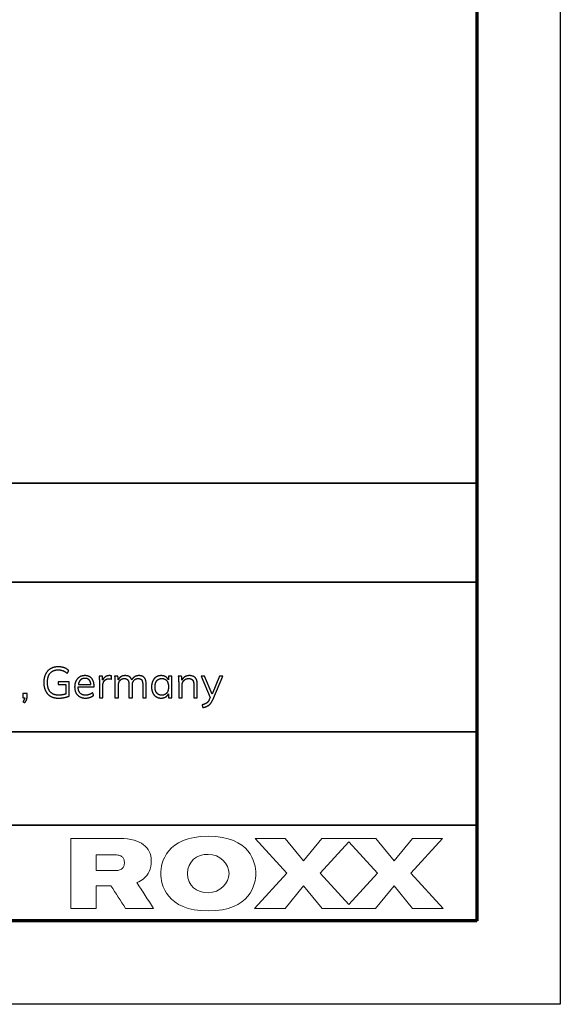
# Model space of a CAD drawing. Header units: millimetres. Extents: x 9946 to 11276, y -3292 to -1962.
# Tile 54 of 170: x 11179 to 11276, y -3292 to -3115. Entities that reach past the tile are written whole.
import ezdxf

# ---------------------------------------------------------------- set-up
doc = ezdxf.new("R2010")
doc.units = ezdxf.units.MM
doc.layers.add('ROXX NEO lite', color=7, linetype='Continuous', true_color=0x000000)

msp = doc.modelspace()

# ---------------------------------------------------------------- linework, layer by layer
at = {"layer": 'ROXX NEO lite', "color": 18, "true_color": 0x000000}
for p, q in [((11206.05, -3232.9), (11205.44, -3232.9)), ((11205.44, -3232.9), (11205.44, -3233.57)), ((11206.05, -3236.79), (11206.05, -3232.9)), ((11211.93, -3232.9), (11211.28, -3232.9)), ((11211.28, -3232.9), (11212.92, -3236.75)), ((11213.25, -3236.11), (11211.93, -3232.9)), ((11214.57, -3232.9), (11213.25, -3236.11)), ((11213.38, -3237.14), (11215.2, -3232.9)), ((11215.2, -3232.9), (11214.57, -3232.9)), ((11187.62, -3233.92), (11185.68, -3233.92)), ((11185.68, -3233.92), (11185.68, -3234.42)), ((11185.68, -3234.42), (11187.04, -3234.42)), ((11187.04, -3234.42), (11187.04, -3236.1)), ((11187.62, -3236.47), (11187.62, -3233.92)), ((11189.24, -3234.83), (11192.1, -3234.83)), ((11192.1, -3234.83), (11192.1, -3234.71)), ((11180.08, -3235.99), (11179.29, -3235.99)), ((11179.29, -3235.99), (11179.29, -3236.79)), ((11180.08, -3236.56), (11180.08, -3235.99)), ((11205.44, -3236.08), (11205.44, -3236.79)), ((11179.29, -3236.79), (11179.66, -3236.79)), ((11205.44, -3236.79), (11206.05, -3236.79)), ((11212.92, -3236.75), (11212.77, -3237.1))]:
    msp.add_line(p, q, dxfattribs=at)
msp.add_lwpolyline([(11275.74, -3291.82), (9945.74, -3291.82), (9945.74, -1961.82), (11275.74, -1961.82)], close=True, dxfattribs=at)
at = {"layer": 'ROXX NEO lite', "color": 18, "lineweight": 70, "true_color": 0x000000}
msp.add_lwpolyline([(11260.74, -3276.82), (9960.74, -3276.82), (9960.74, -1976.82), (11260.74, -1976.82)], close=True, dxfattribs=at)
at = {"layer": 'ROXX NEO lite', "color": 18, "lineweight": 35, "true_color": 0x000000}
msp.add_lwpolyline([(11260.76, -3198.25), (11082.22, -3198.25), (11082.22, -3276.91), (11260.76, -3276.91)], close=True, dxfattribs=at)
for points in [[(11082.22, -3216.04), (11260.76, -3216.04)], [(11082.22, -3242.92), (11260.76, -3242.92)], [(11082.22, -3259.64), (11260.76, -3259.64)]]:
    msp.add_lwpolyline(points, dxfattribs=at)
at = {"layer": 'ROXX NEO lite', "color": 18, "lineweight": 0, "true_color": 0x000000}
for points in [[(11226.39, -3262.03), (11221, -3262.03), (11226.69, -3268.25), (11220.89, -3274.6), (11226.35, -3274.6), (11229.67, -3270.53), (11232.99, -3274.6), (11242.6, -3274.6), (11245.92, -3270.53), (11249.24, -3274.6), (11254.71, -3274.6), (11248.91, -3268.25), (11254.6, -3262.03), (11249.2, -3262.03), (11245.92, -3266.05), (11242.63, -3262.03), (11232.95, -3262.03), (11229.67, -3266.05)], [(11237.78, -3262.64), (11242.92, -3268.25), (11237.78, -3273.87), (11232.64, -3268.25)]]:
    msp.add_lwpolyline(points, close=True, dxfattribs=at)
at = {"layer": 'ROXX NEO lite', "color": 18, "true_color": 0x000000}
for points, knots in [([(11187.55, -3231.92), (11187.21, -3231.57), (11186.72, -3231.4), (11186.24, -3231.23), (11185.66, -3231.23), (11184.86, -3231.23), (11184.28, -3231.56), (11183.7, -3231.9), (11183.39, -3232.53), (11183.07, -3233.16), (11183.07, -3234.03), (11183.07, -3234.91), (11183.39, -3235.54), (11183.7, -3236.18), (11184.29, -3236.51), (11184.89, -3236.85), (11185.71, -3236.85), (11186.25, -3236.85), (11186.77, -3236.74), (11187.3, -3236.64), (11187.62, -3236.47)], [-15, -15, -15, -14, -14, -13, -13, -12, -12, -11, -11, -10, -10, -9, -9, -8, -8, -7, -7, -6, -6, -5, -5, -5]), ([(11187.04, -3236.1), (11186.41, -3236.32), (11185.72, -3236.32), (11184.75, -3236.32), (11184.24, -3235.73), (11183.73, -3235.15), (11183.73, -3234.03), (11183.73, -3232.93), (11184.23, -3232.35), (11184.73, -3231.77), (11185.66, -3231.77), (11186.14, -3231.77), (11186.52, -3231.92), (11186.9, -3232.07), (11187.31, -3232.41)], [-23, -23, -23, -22, -22, -21, -21, -20, -20, -19, -19, -18, -18, -17, -17, -16, -16, -16]), ([(11192.1, -3234.71), (11192.1, -3233.82), (11191.66, -3233.31), (11191.21, -3232.81), (11190.44, -3232.81), (11189.91, -3232.81), (11189.49, -3233.06), (11189.07, -3233.32), (11188.84, -3233.78), (11188.61, -3234.24), (11188.61, -3234.83), (11188.61, -3235.77), (11189.13, -3236.3), (11189.65, -3236.84), (11190.56, -3236.84), (11190.98, -3236.84), (11191.37, -3236.7), (11191.77, -3236.56), (11192.03, -3236.32)], [-24, -24, -24, -23, -23, -22, -22, -21, -21, -20, -20, -19, -19, -18, -18, -17, -17, -16, -16, -15, -15, -15]), ([(11194.85, -3232.81), (11194.44, -3232.81), (11194.11, -3233.02), (11193.79, -3233.23), (11193.64, -3233.62)], [-15, -15, -15, -14, -14, -13, -13, -13]), ([(11198.85, -3233.57), (11198.72, -3233.18), (11198.42, -3232.99), (11198.13, -3232.81), (11197.66, -3232.81), (11197.24, -3232.81), (11196.92, -3233.01), (11196.6, -3233.21), (11196.44, -3233.58)], [-31, -31, -31, -30, -30, -29, -29, -28, -28, -27, -27, -27]), ([(11200.15, -3232.81), (11199.72, -3232.81), (11199.38, -3233.01), (11199.03, -3233.22), (11198.85, -3233.57)], [-33, -33, -33, -32, -32, -31, -31, -31]), ([(11205.44, -3233.57), (11205.26, -3233.21), (11204.92, -3233.01), (11204.58, -3232.81), (11204.12, -3232.81), (11203.61, -3232.81), (11203.22, -3233.06), (11202.83, -3233.32), (11202.62, -3233.78), (11202.4, -3234.24), (11202.4, -3234.84), (11202.4, -3235.44), (11202.61, -3235.89), (11202.82, -3236.35), (11203.22, -3236.59), (11203.61, -3236.84), (11204.12, -3236.84), (11204.58, -3236.84), (11204.92, -3236.64), (11205.27, -3236.45), (11205.44, -3236.08)], [-15, -15, -15, -14, -14, -13, -13, -12, -12, -11, -11, -10, -10, -9, -9, -8, -8, -7, -7, -6, -6, -5, -5, -5]), ([(11209.21, -3232.81), (11208.75, -3232.81), (11208.39, -3233.01), (11208.04, -3233.22), (11207.86, -3233.6)], [-18, -18, -18, -17, -17, -16, -16, -16]), ([(11191.82, -3235.87), (11191.25, -3236.32), (11190.57, -3236.32), (11189.92, -3236.32), (11189.59, -3235.95), (11189.25, -3235.57), (11189.24, -3234.83)], [-14, -14, -14, -13, -13, -12, -12, -11, -11, -11]), ([(11190.45, -3233.3), (11189.96, -3233.3), (11189.66, -3233.59), (11189.35, -3233.88), (11189.27, -3234.42)], [2, 2, 2, 3, 3, 4, 4, 4]), ([(11191.53, -3234.42), (11191.49, -3233.87), (11191.21, -3233.58), (11190.94, -3233.3), (11190.45, -3233.3)], [5, 5, 5, 6, 6, 7, 7, 7]), ([(11193.67, -3234.57), (11193.67, -3234.07), (11193.95, -3233.72), (11194.22, -3233.37), (11194.78, -3233.37), (11195.02, -3233.37), (11195.19, -3233.43)], [-7, -7, -7, -6, -6, -5, -5, -4, -4, -4]), ([(11196.47, -3234.57), (11196.47, -3234), (11196.75, -3233.67), (11197.03, -3233.33), (11197.53, -3233.33), (11197.95, -3233.33), (11198.14, -3233.59), (11198.34, -3233.84), (11198.34, -3234.38)], [-21, -21, -21, -20, -20, -19, -19, -18, -18, -17, -17, -17]), ([(11198.96, -3234.57), (11198.96, -3234), (11199.24, -3233.67), (11199.52, -3233.33), (11200.01, -3233.33), (11200.44, -3233.33), (11200.63, -3233.58), (11200.82, -3233.83), (11200.82, -3234.38)], [-14, -14, -14, -13, -13, -12, -12, -11, -11, -10, -10, -10]), ([(11204.25, -3236.32), (11204.82, -3236.32), (11205.13, -3235.93), (11205.44, -3235.54), (11205.44, -3234.83), (11205.44, -3234.11), (11205.13, -3233.72), (11204.82, -3233.33), (11204.25, -3233.33), (11203.67, -3233.33), (11203.35, -3233.73), (11203.03, -3234.13), (11203.03, -3234.84), (11203.03, -3235.55), (11203.35, -3235.94), (11203.67, -3236.32), (11204.25, -3236.32)], [0, 0, 0, 1, 1, 2, 2, 3, 3, 4, 4, 5, 5, 6, 6, 7, 7, 8, 8, 8]), ([(11207.89, -3234.56), (11207.89, -3234), (11208.22, -3233.67), (11208.54, -3233.33), (11209.08, -3233.33), (11209.55, -3233.33), (11209.76, -3233.59), (11209.98, -3233.84), (11209.98, -3234.38)], [-10, -10, -10, -9, -9, -8, -8, -7, -7, -6, -6, -6]), ([(11179.61, -3237.68), (11179.87, -3237.42), (11179.98, -3237.15), (11180.08, -3236.88), (11180.08, -3236.56)], [-6, -6, -6, -5, -5, -4, -4, -4]), ([(11212.77, -3237.1), (11212.58, -3237.52), (11212.3, -3237.73), (11212.02, -3237.93), (11211.47, -3238.05)], [-14, -14, -14, -13, -13, -12, -12, -12]), ([(11211.6, -3238.54), (11212.23, -3238.42), (11212.67, -3238.12), (11213.1, -3237.81), (11213.38, -3237.14)], [-11, -11, -11, -10, -10, -9, -9, -9])]:
    msp.add_open_spline(points, degree=2, knots=knots, dxfattribs=at)
for points in [[(11187.31, -3232.41), (11187.43, -3232.16), (11187.55, -3231.92)], [(11193.58, -3232.9), (11193.28, -3232.9), (11192.98, -3232.9)], [(11192.98, -3232.9), (11193.05, -3233.39), (11193.05, -3233.99)], [(11193.64, -3233.62), (11193.61, -3233.26), (11193.58, -3232.9)], [(11195.21, -3232.86), (11195.05, -3232.81), (11194.85, -3232.81)], [(11195.19, -3233.43), (11195.2, -3233.14), (11195.21, -3232.86)], [(11196.37, -3232.9), (11196.08, -3232.9), (11195.78, -3232.9)], [(11195.78, -3232.9), (11195.84, -3233.39), (11195.84, -3233.99)], [(11196.44, -3233.58), (11196.41, -3233.24), (11196.37, -3232.9)], [(11201.44, -3234.35), (11201.44, -3232.81), (11200.15, -3232.81)], [(11207.8, -3232.9), (11207.5, -3232.9), (11207.2, -3232.9)], [(11207.2, -3232.9), (11207.27, -3233.39), (11207.27, -3233.99)], [(11207.86, -3233.6), (11207.83, -3233.25), (11207.8, -3232.9)], [(11210.6, -3234.35), (11210.6, -3232.81), (11209.21, -3232.81)], [(11189.27, -3234.42), (11190.4, -3234.42), (11191.53, -3234.42)], [(11193.05, -3233.99), (11193.05, -3235.39), (11193.05, -3236.79)], [(11193.67, -3236.79), (11193.67, -3235.68), (11193.67, -3234.57)], [(11195.84, -3233.99), (11195.84, -3235.39), (11195.84, -3236.79)], [(11196.47, -3236.79), (11196.47, -3235.68), (11196.47, -3234.57)], [(11198.34, -3234.38), (11198.34, -3235.58), (11198.34, -3236.79)], [(11198.96, -3236.79), (11198.96, -3235.68), (11198.96, -3234.57)], [(11200.82, -3234.38), (11200.82, -3235.58), (11200.82, -3236.79)], [(11201.44, -3236.79), (11201.44, -3235.57), (11201.44, -3234.35)], [(11207.27, -3233.99), (11207.27, -3235.39), (11207.27, -3236.79)], [(11207.89, -3236.79), (11207.89, -3235.67), (11207.89, -3234.56)], [(11209.98, -3234.38), (11209.98, -3235.58), (11209.98, -3236.79)], [(11210.6, -3236.79), (11210.6, -3235.57), (11210.6, -3234.35)], [(11192.03, -3236.32), (11191.92, -3236.1), (11191.82, -3235.87)], [(11179.66, -3236.79), (11179.62, -3237.1), (11179.32, -3237.45)], [(11179.32, -3237.45), (11179.47, -3237.56), (11179.61, -3237.68)], [(11193.05, -3236.79), (11193.36, -3236.79), (11193.67, -3236.79)], [(11195.84, -3236.79), (11196.15, -3236.79), (11196.47, -3236.79)], [(11198.34, -3236.79), (11198.65, -3236.79), (11198.96, -3236.79)], [(11200.82, -3236.79), (11201.13, -3236.79), (11201.44, -3236.79)], [(11207.27, -3236.79), (11207.58, -3236.79), (11207.89, -3236.79)], [(11209.98, -3236.79), (11210.29, -3236.79), (11210.6, -3236.79)], [(11211.47, -3238.05), (11211.53, -3238.3), (11211.6, -3238.54)]]:
    msp.add_open_spline(points, degree=2, dxfattribs=at)
at = {"layer": 'ROXX NEO lite', "color": 18, "lineweight": 0, "true_color": 0x000000}
for points, knots in [([(11199.77, -3269.96), (11200.23, -3269.79), (11200.62, -3269.56), (11200.96, -3269.29), (11201.85, -3268.56), (11202.34, -3267.51), (11202.34, -3266.06), (11202.34, -3264.8), (11201.85, -3263.85), (11200.96, -3263.16), (11200.06, -3262.47), (11198.75, -3262.03), (11196.69, -3262.03), (11193.77, -3262.03), (11190.85, -3262.03), (11187.93, -3262.03), (11187.93, -3266.22), (11187.93, -3270.41), (11187.93, -3274.6), (11189.45, -3274.6), (11190.97, -3274.6), (11192.49, -3274.6), (11192.49, -3273.24), (11192.49, -3271.89), (11192.49, -3270.53), (11193.37, -3270.53), (11194.24, -3270.53), (11195.12, -3270.53), (11196, -3271.89), (11196.87, -3273.24), (11197.75, -3274.6), (11199.42, -3274.6), (11201.09, -3274.6), (11202.76, -3274.6), (11201.77, -3273.05), (11200.77, -3271.51), (11199.77, -3269.96)], [0, 0, 0, 0, 1, 1, 1, 2, 2, 2, 3, 3, 3, 4, 4, 4, 5, 5, 5, 6, 6, 6, 7, 7, 7, 8, 8, 8, 9, 9, 9, 10, 10, 10, 11, 11, 11, 12, 12, 12, 12]), ([(11221.11, -3268.34), (11221.11, -3266.44), (11220.1, -3261.63), (11212.58, -3261.63), (11205.05, -3261.63), (11204.05, -3266.44), (11204.05, -3268.34), (11204.05, -3270.24), (11205.05, -3275.05), (11212.58, -3275.05), (11220.1, -3275.05), (11221.11, -3270.24), (11221.11, -3268.34)], [0, 0, 0, 0, 1, 1, 1, 2, 2, 2, 3, 3, 3, 4, 4, 4, 4]), ([(11212.58, -3264.9), (11214.64, -3264.88), (11216.31, -3266.61), (11216.31, -3268.34), (11216.31, -3270.07), (11214.64, -3271.8), (11212.58, -3271.78), (11210.51, -3271.8), (11208.85, -3270.55), (11208.85, -3268.34), (11208.85, -3266.14), (11210.51, -3264.88), (11212.58, -3264.9)], [0, 0, 0, 0, 1, 1, 1, 2, 2, 2, 3, 3, 3, 4, 4, 4, 4]), ([(11195.91, -3264.98), (11196.24, -3264.98), (11196.5, -3265.03), (11196.72, -3265.11), (11196.93, -3265.19), (11197.09, -3265.3), (11197.21, -3265.44), (11197.34, -3265.57), (11197.42, -3265.73), (11197.47, -3265.89), (11197.49, -3265.97), (11197.51, -3266.06), (11197.52, -3266.14), (11197.53, -3266.23), (11197.54, -3266.31), (11197.54, -3266.4), (11197.54, -3266.48), (11197.53, -3266.57), (11197.52, -3266.65), (11197.51, -3266.74), (11197.49, -3266.82), (11197.47, -3266.9), (11197.42, -3267.07), (11197.34, -3267.22), (11197.21, -3267.36), (11197.09, -3267.49), (11196.93, -3267.61), (11196.72, -3267.69), (11196.5, -3267.77), (11196.24, -3267.81), (11195.91, -3267.81), (11194.77, -3267.81), (11193.63, -3267.81), (11192.49, -3267.81), (11192.49, -3266.87), (11192.49, -3265.93), (11192.49, -3264.98), (11193.63, -3264.98), (11194.77, -3264.98), (11195.91, -3264.98)], [0, 0, 0, 0, 1, 1, 1, 2, 2, 2, 3, 3, 3, 4, 4, 4, 5, 5, 5, 6, 6, 6, 7, 7, 7, 8, 8, 8, 9, 9, 9, 10, 10, 10, 11, 11, 11, 12, 12, 12, 13, 13, 13, 13])]:
    msp.add_open_spline(points, degree=3, knots=knots, dxfattribs=at)

doc.saveas('drawing.dxf')
